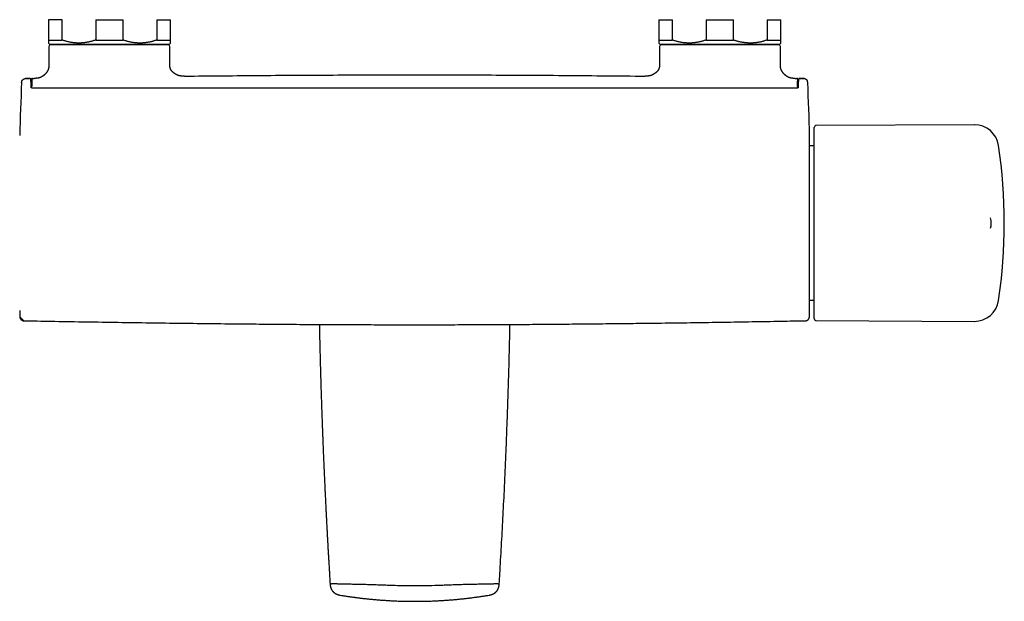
# Model space of a CAD drawing. Header units: millimetres. Extents: x 8 to 811, y 12 to 394.
# Tile 7 of 22: x 319 to 561, y 108 to 251. Entities that reach past the tile are written whole.
import ezdxf

# ---------------------------------------------------------------- set-up
doc = ezdxf.new("R2010")
doc.units = ezdxf.units.MM

msp = doc.modelspace()

# ---------------------------------------------------------------- linework, layer by layer
at = {"color": 7, "linetype": 'Continuous', "lineweight": 30}
for p, q in [((329.2, 251.24), (325.86, 251.24)), ((325.86, 251.24), (325.86, 246.24)), ((329.2, 246.24), (329.2, 251.24)), ((337.52, 251.24), (344.2, 251.24)), ((337.52, 251.24), (337.52, 246.24)), ((344.2, 246.24), (344.2, 251.24)), ((352.52, 251.24), (355.86, 251.24)), ((352.52, 251.24), (352.52, 246.24)), ((355.86, 246.24), (355.86, 251.24)), ((475.86, 251.24), (479.2, 251.24)), ((475.86, 251.24), (475.86, 246.24)), ((479.2, 246.24), (479.2, 251.24)), ((487.52, 251.24), (494.2, 251.24)), ((487.52, 251.24), (487.52, 246.24)), ((494.2, 246.24), (494.2, 251.24)), ((502.52, 251.24), (505.86, 251.24)), ((502.52, 251.24), (502.52, 246.24)), ((505.86, 246.24), (505.86, 251.24)), ((325.86, 246.24), (329.2, 246.24)), ((325.86, 245.49), (326.11, 245.24)), ((325.97, 244.62), (325.97, 240.44)), ((326.11, 245.24), (355.61, 245.24)), ((326.47, 245.12), (340.82, 245.12)), ((330.26, 245.24), (330.26, 245.12)), ((337.52, 246.24), (344.2, 246.24)), ((340.82, 245.12), (355.16, 245.12)), ((351.46, 245.12), (351.46, 245.24)), ((352.52, 246.24), (355.86, 246.24)), ((355.61, 245.24), (355.86, 245.49)), ((355.66, 240.44), (355.66, 244.62)), ((475.86, 246.24), (479.2, 246.24)), ((475.86, 245.49), (476.11, 245.24)), ((476.06, 244.62), (476.06, 240.44)), ((476.11, 245.24), (505.61, 245.24)), ((476.56, 245.12), (490.9, 245.12)), ((480.26, 245.24), (480.26, 245.12)), ((487.52, 246.24), (494.2, 246.24)), ((490.9, 245.12), (505.25, 245.12)), ((501.46, 245.12), (501.46, 245.24)), ((502.52, 246.24), (505.86, 246.24)), ((505.61, 245.24), (505.86, 245.49)), ((505.75, 240.44), (505.75, 244.62)), ((325.97, 240.44), (325.97, 240.44)), ((505.74, 240.44), (505.74, 240.44)), ((359.3, 237.36), (359.32, 237.36)), ((472.42, 237.36), (472.4, 237.36)), ((321.25, 236.78), (320.23, 236.76)), ((320.23, 236.76), (321.24, 236.78)), ((321.24, 236.78), (321.23, 236.78)), ((321.25, 236.78), (321.24, 236.78)), ((321.92, 236.8), (321.94, 236.8)), ((321.94, 236.8), (321.93, 236.8)), ((321.94, 236.8), (322.32, 236.8)), ((509.4, 236.8), (509.78, 236.8)), ((509.78, 236.8), (509.79, 236.8)), ((510.48, 236.78), (511.49, 236.76)), ((511.49, 236.76), (511.49, 236.76)), ((509.95, 234.43), (509.96, 234.5)), ((553.42, 225.41), (514.58, 225.24)), ((512.93, 179.74), (512.93, 222.74)), ((514.08, 201.24), (514.08, 224.74)), ((514.08, 220.19), (512.93, 220.19)), ((514.08, 177.74), (514.08, 201.24)), ((557.37, 202.52), (557.37, 202.53)), ((557.37, 199.95), (557.37, 199.95)), ((512.93, 182.29), (514.08, 182.29)), ((319.81, 177.22), (319.81, 177.22)), ((514.58, 177.24), (553.42, 177.07))]:
    msp.add_line(p, q, dxfattribs=at)
at = {"color": 7, "linetype": 'Continuous', "lineweight": 30, "flags": 128}
for points in [[(321.86, 236.79), (321.86, 236.79), (321.86, 236.79), (321.86, 236.79)], [(510.36, 236.75), (510.36, 236.75), (510.37, 236.75), (510.38, 236.75), (510.38, 236.75), (510.38, 236.75), (510.38, 236.75), (510.38, 236.75), (510.38, 236.75), (510.38, 236.75), (510.38, 236.75), (510.38, 236.75), (510.38, 236.75), (510.38, 236.75), (510.36, 236.75), (510.34, 236.74), (510.32, 236.73), (510.29, 236.72), (510.28, 236.71), (510.26, 236.7), (510.25, 236.68), (510.24, 236.67), (510.23, 236.65), (510.22, 236.64), (510.22, 236.63), (510.21, 236.62), (510.21, 236.61), (510.21, 236.6), (510.2, 236.59), (510.2, 236.58), (510.2, 236.57), (510.2, 236.56), (510.2, 236.54), (510.2, 236.52), (510.19, 236.5), (510.19, 236.47), (510.19, 236.45), (510.19, 236.42), (510.19, 236.39), (510.19, 236.35), (510.19, 236.32), (510.19, 236.28), (510.18, 236.24), (510.18, 236.19), (510.18, 236.14), (510.18, 236.09), (510.18, 236.04), (510.18, 236.02)], [(509.96, 234.5), (510, 234.5), (510.01, 234.49), (510.03, 234.49), (510.03, 234.49), (510.04, 234.49), (510.04, 234.49), (510.04, 234.49), (510.04, 234.49), (510.04, 234.48), (510.04, 234.48)], [(318.83, 178.19), (318.83, 178.19), (318.83, 178.18), (318.83, 178.16), (318.84, 178.12), (318.84, 178.07), (318.85, 178.02), (318.86, 177.98), (318.87, 177.94), (318.89, 177.89), (318.9, 177.85), (318.92, 177.8), (318.94, 177.76), (318.97, 177.71), (318.99, 177.67), (319.02, 177.63), (319.05, 177.59), (319.09, 177.55), (319.12, 177.52), (319.16, 177.48), (319.2, 177.45), (319.24, 177.42), (319.28, 177.39), (319.32, 177.36), (319.36, 177.34), (319.41, 177.31), (319.46, 177.29), (319.52, 177.27), (319.57, 177.26), (319.62, 177.24), (319.68, 177.23), (319.73, 177.23), (319.76, 177.22), (319.77, 177.22), (319.77, 177.22), (319.77, 177.22), (319.77, 177.22), (319.77, 177.22), (319.77, 177.22), (319.77, 177.22), (319.77, 177.22), (319.77, 177.22), (319.77, 177.22), (319.77, 177.22), (318.83, 178.22)]]:
    msp.add_lwpolyline(points, dxfattribs=at)
at = {"color": 7, "linetype": 'Continuous', "lineweight": 30}
for centre, radius, start, end in [((326.47, 244.62), 0.5, 90, 180), ((355.16, 244.62), 0.5, 0, 90), ((476.56, 244.62), 0.5, 90, 180), ((505.25, 244.62), 0.5, 0, 90), ((1118.5, 201.24), 800, 177.52336, 178.45961), ((-286.78, 201.24), 800, 1.54039, 2.47664), ((514.58, 224.74), 0.5, 90.25, 180), ((553.44, 219.41), 6, 8.4268, 90.25), ((512.73, 222.74), 0.2, 0, 1.5404), ((430.78, 201.24), 130, 351.5732, 8.4268), ((553.58, 201.24), 4, 341.2589, 18.729), ((553.44, 183.07), 6, 269.75, 351.5732), ((1118.5, 201.24), 800, 181.54039, 181.65075), ((-286.78, 201.24), 800, 358.34924, 358.45961), ((512.73, 179.74), 0.2, 358.4596, 0), ((319.83, 178.22), 1, 181.6258, 262.873), ((514.58, 177.74), 0.5, 180, 269.75)]:
    msp.add_arc(centre, radius, start, end, dxfattribs=at)
for points, knots in [([(325.86, 246.24), (325.86, 246.21), (325.86, 246.13), (325.86, 246.04), (325.86, 245.96), (325.86, 245.9), (325.86, 245.84), (325.86, 245.78), (325.86, 245.71), (325.86, 245.65), (325.86, 245.61), (325.86, 245.57), (325.86, 245.55), (325.86, 245.52), (325.86, 245.5), (325.86, 245.49), (325.86, 245.49), (325.86, 245.49)], [0, 0, 0, 0, 0.065738, 0.164406, 0.213774, 0.263143, 0.320995, 0.378863, 0.465621, 0.552435, 0.610626, 0.668836, 0.727627, 0.786437, 0.860183, 0.933928, 1, 1, 1, 1]), ([(337.52, 246.24), (337.41, 246.2), (337.2, 246.13), (336.88, 246.03), (336.55, 245.93), (336.23, 245.85), (335.9, 245.77), (335.57, 245.7), (335.24, 245.64), (334.91, 245.59), (334.57, 245.55), (334.23, 245.52), (333.88, 245.5), (333.53, 245.49), (333.18, 245.49), (332.82, 245.5), (332.46, 245.52), (332.09, 245.56), (331.73, 245.6), (331.37, 245.66), (331.02, 245.73), (330.66, 245.81), (330.3, 245.9), (329.93, 246), (329.56, 246.11), (329.32, 246.2), (329.2, 246.24)], [0, 0, 0, 0, 0.039438, 0.078884, 0.118329, 0.157766, 0.19739, 0.237015, 0.276298, 0.315581, 0.356348, 0.397129, 0.43791, 0.478676, 0.521454, 0.564249, 0.607044, 0.649823, 0.692933, 0.736044, 0.778489, 0.820935, 0.865693, 0.910465, 0.955239, 1, 1, 1, 1]), ([(352.52, 246.24), (352.41, 246.2), (352.2, 246.13), (351.88, 246.03), (351.55, 245.93), (351.23, 245.85), (350.9, 245.77), (350.57, 245.7), (350.24, 245.64), (349.9, 245.59), (349.56, 245.55), (349.22, 245.52), (348.88, 245.5), (348.53, 245.49), (348.18, 245.49), (347.82, 245.5), (347.45, 245.52), (347.09, 245.56), (346.73, 245.6), (346.37, 245.66), (346.01, 245.73), (345.64, 245.81), (345.28, 245.9), (344.92, 246), (344.56, 246.12), (344.32, 246.2), (344.2, 246.24)], [0, 0, 0, 0, 0.039489, 0.078998, 0.118514, 0.158028, 0.19753, 0.237015, 0.277272, 0.317555, 0.35785, 0.398143, 0.438423, 0.478677, 0.521543, 0.564441, 0.607356, 0.650273, 0.693175, 0.736044, 0.780012, 0.824004, 0.868012, 0.912024, 0.956026, 1, 1, 1, 1]), ([(355.86, 245.49), (355.86, 245.49), (355.86, 245.49), (355.86, 245.5), (355.86, 245.51), (355.86, 245.54), (355.86, 245.58), (355.86, 245.62), (355.86, 245.68), (355.86, 245.75), (355.86, 245.82), (355.86, 245.9), (355.86, 245.98), (355.86, 246.06), (355.86, 246.15), (355.86, 246.21), (355.86, 246.24)], [0, 0, 0, 0, 0.029748, 0.107303, 0.184871, 0.262427, 0.34129, 0.420164, 0.499027, 0.578299, 0.657582, 0.736855, 0.802602, 0.868348, 0.934174, 1, 1, 1, 1]), ([(475.86, 246.24), (475.86, 246.21), (475.86, 246.15), (475.86, 246.06), (475.86, 245.98), (475.86, 245.9), (475.86, 245.83), (475.86, 245.77), (475.86, 245.71), (475.86, 245.66), (475.86, 245.61), (475.86, 245.58), (475.86, 245.54), (475.86, 245.52), (475.86, 245.5), (475.86, 245.49), (475.86, 245.49), (475.86, 245.49)], [0, 0, 0, 0, 0.066008, 0.13202, 0.198027, 0.264218, 0.330416, 0.396607, 0.46344, 0.53028, 0.597113, 0.6642, 0.731295, 0.798382, 0.8755, 0.95263, 1, 1, 1, 1]), ([(487.52, 246.24), (487.41, 246.2), (487.2, 246.13), (486.88, 246.03), (486.55, 245.93), (486.23, 245.85), (485.9, 245.77), (485.57, 245.7), (485.24, 245.64), (484.9, 245.59), (484.56, 245.55), (484.22, 245.52), (483.88, 245.5), (483.53, 245.49), (483.18, 245.49), (482.82, 245.5), (482.45, 245.52), (482.09, 245.56), (481.73, 245.6), (481.37, 245.66), (481.01, 245.73), (480.64, 245.81), (480.28, 245.9), (479.92, 246), (479.56, 246.12), (479.32, 246.2), (479.2, 246.24)], [0, 0, 0, 0, 0.039489, 0.078998, 0.118514, 0.158028, 0.19753, 0.237015, 0.277272, 0.317555, 0.35785, 0.398143, 0.438423, 0.478677, 0.521543, 0.564441, 0.607356, 0.650273, 0.693175, 0.736044, 0.780012, 0.824004, 0.868012, 0.912024, 0.956026, 1, 1, 1, 1]), ([(502.52, 246.24), (502.41, 246.2), (502.2, 246.13), (501.88, 246.03), (501.56, 245.94), (501.25, 245.85), (500.94, 245.78), (500.63, 245.71), (500.31, 245.65), (499.97, 245.6), (499.61, 245.56), (499.25, 245.52), (498.9, 245.5), (498.55, 245.49), (498.2, 245.49), (497.86, 245.5), (497.53, 245.52), (497.18, 245.55), (496.82, 245.59), (496.46, 245.65), (496.13, 245.71), (495.82, 245.77), (495.55, 245.83), (495.28, 245.9), (495.01, 245.98), (494.74, 246.06), (494.47, 246.14), (494.29, 246.21), (494.2, 246.24)], [0, 0, 0, 0, 0.0394022, 0.0788082, 0.1182097, 0.1554309, 0.1926606, 0.2298894, 0.2671094, 0.309408, 0.3517296, 0.3940579, 0.4363774, 0.4786743, 0.5187077, 0.5587545, 0.5988017, 0.6388355, 0.6821924, 0.7255575, 0.7689151, 0.8017956, 0.8346791, 0.8675599, 0.9004384, 0.933317, 0.9666584, 1, 1, 1, 1]), ([(505.86, 245.49), (505.86, 245.49), (505.86, 245.49), (505.86, 245.49), (505.86, 245.5), (505.86, 245.52), (505.86, 245.54), (505.86, 245.57), (505.86, 245.61), (505.86, 245.65), (505.86, 245.69), (505.86, 245.73), (505.86, 245.78), (505.86, 245.83), (505.86, 245.88), (505.86, 245.93), (505.86, 245.99), (505.86, 246.06), (505.86, 246.14), (505.86, 246.21), (505.86, 246.24)], [0, 0, 0, 0, 0.007842, 0.081756, 0.141676, 0.201618, 0.26751, 0.333431, 0.399381, 0.465359, 0.514794, 0.564229, 0.613706, 0.663183, 0.713209, 0.763235, 0.813299, 0.863363, 0.931671, 1, 1, 1, 1]), ([(325.97, 240.44), (325.97, 240.37), (325.97, 240.23), (325.97, 240.04), (325.96, 239.85), (325.94, 239.66), (325.92, 239.49), (325.89, 239.32), (325.85, 239.16), (325.8, 239.01), (325.75, 238.86), (325.68, 238.72), (325.61, 238.58), (325.52, 238.44), (325.44, 238.32), (325.35, 238.21), (325.26, 238.09), (325.16, 237.98), (325.05, 237.86), (324.94, 237.76), (324.84, 237.67), (324.74, 237.58), (324.65, 237.51), (324.58, 237.45), (324.53, 237.41), (324.49, 237.38), (324.45, 237.35), (324.4, 237.32), (324.35, 237.29), (324.29, 237.25), (324.21, 237.2), (324.12, 237.15), (324.01, 237.1), (323.88, 237.04), (323.75, 236.99), (323.61, 236.95), (323.45, 236.91), (323.29, 236.87), (323.12, 236.85), (322.93, 236.83), (322.74, 236.81), (322.53, 236.81), (322.39, 236.8), (322.32, 236.8)], [0, 0, 0, 0, 0.035048, 0.068757, 0.101182, 0.132396, 0.162489, 0.191561, 0.219712, 0.247031, 0.273585, 0.29941, 0.327469, 0.354562, 0.380502, 0.404922, 0.427541, 0.455735, 0.482796, 0.508518, 0.531679, 0.553387, 0.573581, 0.592231, 0.6001, 0.60771, 0.61622, 0.626066, 0.637191, 0.649518, 0.662967, 0.68241, 0.703571, 0.726333, 0.75061, 0.776352, 0.803544, 0.832209, 0.862402, 0.894196, 0.927672, 0.962914, 1, 1, 1, 1]), ([(359.3, 237.36), (359.24, 237.36), (359.13, 237.36), (358.95, 237.36), (358.78, 237.36), (358.61, 237.37), (358.45, 237.39), (358.29, 237.41), (358.13, 237.44), (357.97, 237.47), (357.82, 237.52), (357.68, 237.57), (357.53, 237.63), (357.39, 237.7), (357.24, 237.77), (357.11, 237.85), (356.97, 237.93), (356.84, 238.02), (356.7, 238.12), (356.57, 238.22), (356.45, 238.32), (356.34, 238.43), (356.24, 238.53), (356.15, 238.63), (356.09, 238.71), (356.05, 238.77), (356.02, 238.81), (355.99, 238.86), (355.95, 238.91), (355.92, 238.97), (355.89, 239.04), (355.85, 239.12), (355.82, 239.2), (355.78, 239.29), (355.76, 239.39), (355.73, 239.49), (355.71, 239.61), (355.69, 239.73), (355.68, 239.86), (355.67, 239.99), (355.66, 240.13), (355.66, 240.28), (355.66, 240.39), (355.66, 240.44)], [0, 0, 0, 0, 0.0361443, 0.0708661, 0.1043047, 0.1365993, 0.1678918, 0.1983237, 0.2280324, 0.2571451, 0.2857724, 0.3140476, 0.3424961, 0.371301, 0.4003934, 0.429461, 0.4581978, 0.4863397, 0.5174889, 0.5473019, 0.5757704, 0.6030345, 0.6289535, 0.6534191, 0.6763709, 0.6849737, 0.6936875, 0.70372, 0.715131, 0.7278571, 0.7415805, 0.7564718, 0.7724982, 0.7896419, 0.8082434, 0.8280161, 0.8489889, 0.8712005, 0.8946935, 0.9190528, 0.9447155, 0.9716976, 1, 1, 1, 1]), ([(476.06, 240.44), (476.06, 240.38), (476.06, 240.28), (476.06, 240.13), (476.05, 239.98), (476.04, 239.85), (476.03, 239.72), (476.01, 239.6), (475.99, 239.49), (475.96, 239.38), (475.93, 239.28), (475.89, 239.18), (475.85, 239.08), (475.81, 238.99), (475.77, 238.91), (475.73, 238.86), (475.7, 238.81), (475.67, 238.77), (475.63, 238.71), (475.57, 238.63), (475.48, 238.53), (475.38, 238.43), (475.27, 238.32), (475.15, 238.22), (475.02, 238.12), (474.88, 238.02), (474.75, 237.93), (474.61, 237.85), (474.47, 237.77), (474.33, 237.7), (474.19, 237.63), (474.04, 237.57), (473.9, 237.52), (473.74, 237.47), (473.59, 237.44), (473.43, 237.41), (473.27, 237.39), (473.11, 237.37), (472.94, 237.36), (472.77, 237.36), (472.59, 237.36), (472.48, 237.36), (472.42, 237.36)], [0, 0, 0, 0, 0.028805, 0.056241, 0.08231, 0.107028, 0.130428, 0.152166, 0.172711, 0.1921, 0.210359, 0.231984, 0.251792, 0.269734, 0.285726, 0.296851, 0.306642, 0.315176, 0.323627, 0.346579, 0.371044, 0.396964, 0.424228, 0.452696, 0.482509, 0.513659, 0.541801, 0.570538, 0.599605, 0.628698, 0.657503, 0.685951, 0.714227, 0.742854, 0.771967, 0.801676, 0.832108, 0.8634, 0.895695, 0.929134, 0.963856, 1, 1, 1, 1]), ([(509.4, 236.8), (509.34, 236.8), (509.21, 236.81), (509.02, 236.81), (508.84, 236.82), (508.67, 236.84), (508.52, 236.86), (508.37, 236.88), (508.23, 236.91), (508.11, 236.95), (507.99, 236.98), (507.89, 237.02), (507.79, 237.06), (507.71, 237.1), (507.65, 237.13), (507.59, 237.16), (507.55, 237.18), (507.5, 237.21), (507.46, 237.23), (507.41, 237.26), (507.37, 237.29), (507.29, 237.34), (507.18, 237.42), (507.08, 237.5), (507, 237.56), (506.95, 237.61), (506.9, 237.65), (506.84, 237.7), (506.78, 237.76), (506.71, 237.83), (506.63, 237.91), (506.55, 238), (506.46, 238.1), (506.37, 238.21), (506.28, 238.33), (506.19, 238.45), (506.11, 238.59), (506.04, 238.72), (505.97, 238.86), (505.92, 239.01), (505.87, 239.17), (505.83, 239.33), (505.8, 239.5), (505.77, 239.68), (505.76, 239.86), (505.75, 240.04), (505.75, 240.24), (505.75, 240.37), (505.75, 240.44)], [0, 0, 0, 0, 0.034024, 0.066239, 0.096702, 0.125466, 0.152584, 0.178097, 0.202031, 0.22439, 0.245155, 0.264282, 0.281706, 0.297343, 0.309029, 0.319332, 0.328286, 0.336991, 0.345786, 0.354674, 0.363657, 0.372728, 0.401709, 0.431215, 0.442026, 0.452861, 0.464424, 0.477593, 0.492362, 0.508712, 0.526604, 0.547988, 0.571031, 0.595555, 0.621319, 0.648018, 0.673868, 0.700169, 0.72692, 0.754156, 0.781941, 0.810364, 0.839531, 0.86955, 0.900527, 0.932549, 0.965689, 1, 1, 1, 1]), ([(359.32, 237.36), (365.6, 237.42), (378.16, 237.55), (397.01, 237.65), (415.86, 237.69), (434.71, 237.65), (453.56, 237.55), (466.12, 237.42), (472.4, 237.36)], [0, 0, 0, 0, 0.166667, 0.333333, 0.5, 0.666667, 0.833333, 1, 1, 1, 1]), ([(320.33, 236.75), (320.33, 236.75), (320.31, 236.75), (320.28, 236.75), (320.24, 236.74), (320.2, 236.74), (320.17, 236.73), (320.14, 236.73), (320.11, 236.72), (320.1, 236.72), (320.08, 236.71), (320.07, 236.71), (320.06, 236.71), (320.06, 236.71), (320.06, 236.71), (320.06, 236.71), (320.06, 236.71)], [0, 0, 0, 0, 0.023767, 0.147315, 0.264934, 0.374957, 0.475963, 0.567198, 0.648742, 0.721367, 0.786271, 0.844857, 0.898607, 0.949017, 0.997581, 1, 1, 1, 1]), ([(321.4, 236.73), (321.4, 236.73), (321.4, 236.73), (321.4, 236.74), (321.39, 236.74), (321.38, 236.75), (321.36, 236.76), (321.34, 236.76), (321.32, 236.77), (321.3, 236.78), (321.27, 236.78), (321.26, 236.78), (321.25, 236.78), (321.25, 236.78)], [0, 0, 0, 0, 0.003875, 0.077774, 0.151335, 0.214618, 0.281758, 0.391549, 0.541848, 0.691562, 0.840949, 0.990491, 1, 1, 1, 1]), ([(321.54, 236.02), (321.54, 236.03), (321.54, 236.05), (321.54, 236.09), (321.54, 236.14), (321.54, 236.19), (321.53, 236.24), (321.53, 236.28), (321.53, 236.32), (321.53, 236.35), (321.53, 236.39), (321.53, 236.42), (321.53, 236.45), (321.53, 236.47), (321.53, 236.5), (321.52, 236.52), (321.52, 236.54), (321.52, 236.55), (321.52, 236.57), (321.52, 236.58), (321.52, 236.59), (321.51, 236.6), (321.51, 236.61), (321.51, 236.62), (321.5, 236.63), (321.5, 236.65), (321.49, 236.66), (321.48, 236.67), (321.47, 236.68), (321.46, 236.7), (321.44, 236.71), (321.42, 236.73), (321.4, 236.74), (321.38, 236.75), (321.35, 236.75), (321.33, 236.75), (321.32, 236.75), (321.32, 236.75)], [0, 0, 0, 0, 0.02025, 0.06523, 0.110258, 0.155342, 0.200492, 0.245719, 0.291039, 0.336472, 0.382048, 0.427808, 0.47382, 0.5203, 0.566397, 0.613466, 0.662435, 0.716047, 0.760512, 0.796665, 0.819291, 0.83838, 0.854566, 0.868607, 0.881063, 0.892367, 0.902858, 0.912812, 0.922455, 0.93196, 0.942494, 0.95298, 0.963389, 0.973702, 0.983876, 0.993864, 1, 1, 1, 1]), ([(321.54, 236.01), (321.54, 236.01), (321.54, 235.98), (321.54, 235.91), (321.54, 235.8), (321.55, 235.69), (321.55, 235.57), (321.55, 235.43), (321.55, 235.29), (321.56, 235.14), (321.56, 234.98), (321.56, 234.82), (321.56, 234.7), (321.56, 234.64)], [0, 0, 0, 0, 0.00431, 0.102393, 0.200557, 0.29875, 0.396916, 0.494998, 0.59594, 0.69697, 0.798028, 0.899058, 1, 1, 1, 1]), ([(321.65, 236.08), (321.65, 236.08), (321.65, 236.05), (321.65, 235.98), (321.65, 235.87), (321.65, 235.75), (321.65, 235.62), (321.65, 235.49), (321.65, 235.34), (321.65, 235.18), (321.64, 235.02), (321.64, 234.85), (321.64, 234.68), (321.64, 234.56), (321.64, 234.51)], [0, 0, 0, 0, 0.0019615, 0.0924993, 0.18312, 0.2737689, 0.3643905, 0.4549291, 0.5483655, 0.6418919, 0.7354481, 0.8289738, 0.9224096, 1, 1, 1, 1]), ([(321.86, 236.79), (321.85, 236.79), (321.84, 236.79), (321.82, 236.78), (321.8, 236.78), (321.78, 236.77), (321.76, 236.75), (321.74, 236.74), (321.72, 236.73), (321.71, 236.71), (321.7, 236.7), (321.69, 236.68), (321.68, 236.67), (321.68, 236.66), (321.67, 236.65), (321.67, 236.64), (321.67, 236.63), (321.67, 236.62), (321.66, 236.61), (321.66, 236.6), (321.66, 236.59), (321.66, 236.58), (321.66, 236.57), (321.66, 236.55), (321.66, 236.52), (321.66, 236.5), (321.66, 236.47), (321.66, 236.44), (321.66, 236.41), (321.65, 236.38), (321.65, 236.34), (321.65, 236.3), (321.65, 236.26), (321.65, 236.21), (321.65, 236.16), (321.65, 236.12), (321.65, 236.09), (321.65, 236.08)], [0, 0, 0, 0, 0.008108, 0.017626, 0.027735, 0.038079, 0.048336, 0.058332, 0.068032, 0.077474, 0.086745, 0.095996, 0.105372, 0.115109, 0.125489, 0.136845, 0.14959, 0.164269, 0.18166, 0.203024, 0.230781, 0.259968, 0.317558, 0.370669, 0.421078, 0.474387, 0.526013, 0.576738, 0.626953, 0.676873, 0.726631, 0.776318, 0.826004, 0.875726, 0.925533, 0.975454, 1, 1, 1, 1]), ([(321.86, 234.84), (321.86, 234.9), (321.86, 235.03), (321.85, 235.21), (321.85, 235.38), (321.85, 235.52), (321.85, 235.64), (321.85, 235.74), (321.84, 235.83), (321.84, 235.92), (321.84, 236), (321.84, 236.08), (321.84, 236.15), (321.83, 236.22), (321.83, 236.28), (321.83, 236.33), (321.83, 236.38), (321.83, 236.43), (321.83, 236.46), (321.83, 236.5), (321.82, 236.52), (321.82, 236.54), (321.82, 236.55), (321.82, 236.56), (321.81, 236.56), (321.81, 236.57), (321.81, 236.57), (321.8, 236.57), (321.78, 236.58), (321.76, 236.59), (321.75, 236.59), (321.74, 236.6)], [0, 0, 0, 0, 0.017572, 0.035145, 0.052827, 0.07051, 0.082532, 0.094556, 0.106578, 0.118682, 0.130788, 0.142892, 0.155378, 0.167867, 0.180353, 0.192929, 0.205508, 0.218084, 0.230945, 0.243809, 0.25667, 0.269626, 0.282584, 0.295541, 0.334894, 0.374249, 0.413604, 0.452959, 0.610377, 0.805188, 1, 1, 1, 1]), ([(321.91, 236.8), (321.91, 236.8), (321.9, 236.79), (321.89, 236.79), (321.86, 236.79), (321.85, 236.79), (321.85, 236.79), (321.84, 236.79), (321.84, 236.79), (321.84, 236.79), (321.83, 236.78), (321.82, 236.78), (321.82, 236.78), (321.82, 236.78), (321.81, 236.78), (321.81, 236.78), (321.81, 236.78), (321.81, 236.78), (321.81, 236.78)], [0, 0, 0, 0, 0.013728, 0.305706, 0.598267, 0.710798, 0.819551, 0.875628, 0.901623, 0.929056, 0.956578, 0.970483, 0.977854, 0.980834, 0.983878, 0.990208, 0.996618, 1, 1, 1, 1]), ([(321.94, 236.8), (321.94, 236.8), (321.96, 236.79), (321.98, 236.78), (322, 236.77), (322, 236.77), (322.01, 236.77), (322.01, 236.77), (322.01, 236.76), (322.02, 236.76)], [0, 0, 0, 0, 0.286734, 0.573469, 0.805257, 0.863205, 0.921155, 0.979102, 1, 1, 1, 1]), ([(322.02, 236.76), (322.01, 236.76), (322, 236.76), (321.99, 236.76), (321.98, 236.76), (321.98, 236.75), (321.98, 236.75), (321.98, 236.75)], [0, 0, 0, 0, 0.210112, 0.417345, 0.61781, 0.814607, 1, 1, 1, 1]), ([(509.92, 236.77), (509.92, 236.77), (509.92, 236.77), (509.92, 236.78), (509.91, 236.78), (509.9, 236.78), (509.89, 236.78), (509.88, 236.79), (509.87, 236.79), (509.87, 236.79), (509.86, 236.79), (509.86, 236.79), (509.85, 236.79), (509.85, 236.79), (509.84, 236.79), (509.84, 236.79), (509.82, 236.79), (509.81, 236.79), (509.8, 236.8), (509.8, 236.8)], [0, 0, 0, 0, 0.008055, 0.023656, 0.03922, 0.054478, 0.069257, 0.083487, 0.0864, 0.089411, 0.155843, 0.221756, 0.287219, 0.352565, 0.450384, 0.615232, 0.780419, 0.944613, 1, 1, 1, 1]), ([(509.88, 236.15), (509.88, 236.14), (509.88, 236.1), (509.88, 236.04), (509.88, 235.96), (509.88, 235.88), (509.87, 235.78), (509.87, 235.69), (509.87, 235.58), (509.87, 235.47), (509.87, 235.36), (509.87, 235.24), (509.86, 235.11), (509.86, 234.98), (509.86, 234.88), (509.86, 234.84)], [0, 0, 0, 0, 0.041266, 0.119748, 0.198245, 0.276726, 0.355748, 0.434785, 0.513807, 0.594536, 0.675281, 0.75601, 0.837335, 0.918676, 1, 1, 1, 1]), ([(510.07, 235.94), (510.07, 235.95), (510.07, 235.99), (510.07, 236.04), (510.07, 236.09), (510.07, 236.14), (510.07, 236.19), (510.07, 236.24), (510.07, 236.28), (510.07, 236.32), (510.07, 236.36), (510.06, 236.4), (510.06, 236.43), (510.06, 236.46), (510.06, 236.49), (510.06, 236.51), (510.06, 236.54), (510.06, 236.56), (510.06, 236.58), (510.06, 236.59), (510.06, 236.61), (510.05, 236.62), (510.05, 236.63), (510.05, 236.64), (510.05, 236.65), (510.04, 236.66), (510.04, 236.67), (510.03, 236.68), (510.02, 236.69), (510.01, 236.71), (510, 236.72), (509.99, 236.73), (509.97, 236.75), (509.95, 236.76), (509.93, 236.77), (509.91, 236.78), (509.89, 236.78), (509.88, 236.79), (509.88, 236.79)], [0, 0, 0, 0, 0.027051, 0.069859, 0.112683, 0.155546, 0.198475, 0.2415, 0.284652, 0.327963, 0.371471, 0.41511, 0.458513, 0.501928, 0.545488, 0.589342, 0.63374, 0.679155, 0.726688, 0.785758, 0.820331, 0.841786, 0.859918, 0.875092, 0.888074, 0.899437, 0.909616, 0.918954, 0.927723, 0.936147, 0.9444, 0.952608, 0.960828, 0.970014, 0.979163, 0.988198, 0.997077, 1, 1, 1, 1]), ([(510.07, 234.51), (510.07, 234.56), (510.07, 234.68), (510.07, 234.85), (510.07, 235.01), (510.07, 235.17), (510.07, 235.32), (510.07, 235.46), (510.07, 235.59), (510.07, 235.71), (510.07, 235.83), (510.07, 235.9), (510.07, 235.94), (510.07, 235.94)], [0, 0, 0, 0, 0.095867, 0.197555, 0.299273, 0.400962, 0.502562, 0.601298, 0.700116, 0.79896, 0.897776, 0.99651, 1, 1, 1, 1]), ([(510.16, 234.64), (510.16, 234.71), (510.16, 234.83), (510.16, 235.01), (510.16, 235.18), (510.17, 235.34), (510.17, 235.49), (510.17, 235.64), (510.17, 235.77), (510.18, 235.9), (510.18, 235.98), (510.18, 236.02), (510.18, 236.02)], [0, 0, 0, 0, 0.108897, 0.217907, 0.326955, 0.435967, 0.544864, 0.657752, 0.770763, 0.883816, 0.996827, 1, 1, 1, 1]), ([(510.46, 236.78), (510.46, 236.78), (510.45, 236.78), (510.44, 236.78), (510.41, 236.78), (510.39, 236.77), (510.37, 236.76), (510.35, 236.75), (510.33, 236.74), (510.32, 236.74), (510.32, 236.73), (510.31, 236.73), (510.31, 236.73)], [0, 0, 0, 0, 0.062802, 0.205675, 0.347457, 0.488715, 0.630013, 0.725036, 0.797969, 0.873463, 0.953659, 1, 1, 1, 1]), ([(511.49, 236.76), (511.35, 236.77), (511.01, 236.77), (510.67, 236.78), (510.47, 236.78)], [0, 0, 0, 0, 0.417113, 1, 1, 1, 1]), ([(511.6, 236.72), (511.6, 236.72), (511.61, 236.72), (511.6, 236.72), (511.6, 236.72), (511.59, 236.73), (511.58, 236.73), (511.57, 236.73), (511.55, 236.73), (511.53, 236.74), (511.5, 236.74), (511.47, 236.74), (511.43, 236.75), (511.4, 236.75), (511.39, 236.75), (511.39, 236.75)], [0, 0, 0, 0, 0.007084, 0.064539, 0.123528, 0.18562, 0.252532, 0.325964, 0.407618, 0.499174, 0.602215, 0.718069, 0.847504, 0.990315, 1, 1, 1, 1]), ([(322.06, 234.37), (322.05, 234.37), (322.03, 234.37), (321.99, 234.37), (321.96, 234.38), (321.92, 234.38), (321.88, 234.39), (321.85, 234.4), (321.82, 234.41), (321.78, 234.42), (321.75, 234.44), (321.73, 234.45), (321.7, 234.47), (321.68, 234.48), (321.65, 234.5), (321.64, 234.51), (321.62, 234.53), (321.6, 234.55), (321.59, 234.57), (321.58, 234.58), (321.57, 234.6), (321.57, 234.61), (321.56, 234.62), (321.56, 234.64), (321.56, 234.64), (321.56, 234.65)], [0, 0, 0, 0, 0.03131, 0.075383, 0.119265, 0.162787, 0.20597, 0.249961, 0.294387, 0.338954, 0.383264, 0.426987, 0.469853, 0.511729, 0.55399, 0.597553, 0.641349, 0.685364, 0.729622, 0.774222, 0.819376, 0.865487, 0.913551, 0.965297, 1, 1, 1, 1]), ([(509.66, 234.37), (508.93, 234.37), (506.18, 234.37), (501.62, 234.38), (495.87, 234.38), (490.23, 234.39), (484.51, 234.39), (478.87, 234.39), (473.32, 234.39), (467.89, 234.39), (462.57, 234.4), (457.36, 234.4), (452.26, 234.4), (447.28, 234.4), (442.39, 234.4), (437.59, 234.4), (432.88, 234.4), (428.25, 234.4), (423.69, 234.4), (419.22, 234.4), (414.81, 234.4), (410.42, 234.4), (405.98, 234.4), (401.5, 234.4), (396.96, 234.4), (392.36, 234.4), (387.7, 234.4), (382.97, 234.4), (378.16, 234.4), (373.24, 234.4), (368.22, 234.4), (363.11, 234.39), (357.89, 234.39), (352.56, 234.39), (347.15, 234.39), (341.65, 234.39), (336.04, 234.38), (330.2, 234.38), (325.51, 234.37), (322.76, 234.37), (322.06, 234.37)], [0, 0, 0, 0, 0.0117475, 0.0439643, 0.0728429, 0.1037924, 0.1340419, 0.1643509, 0.1939431, 0.2228754, 0.2512021, 0.2789706, 0.306161, 0.3327199, 0.3587601, 0.3843184, 0.4094267, 0.4341138, 0.4584054, 0.4823248, 0.5055501, 0.5289224, 0.5525577, 0.5764666, 0.6006613, 0.6251551, 0.6499621, 0.6750979, 0.7008, 0.7270275, 0.7537433, 0.7809845, 0.8087918, 0.8372113, 0.8662959, 0.8953025, 0.9250352, 0.9560957, 0.9887221, 1, 1, 1, 1]), ([(510.16, 234.65), (510.16, 234.64), (510.16, 234.64), (510.15, 234.62), (510.15, 234.61), (510.15, 234.6), (510.14, 234.58), (510.13, 234.57), (510.12, 234.55), (510.1, 234.53), (510.08, 234.51), (510.06, 234.5), (510.04, 234.48), (510.02, 234.46), (509.99, 234.45), (509.97, 234.44), (509.94, 234.42), (509.9, 234.41), (509.87, 234.4), (509.84, 234.39), (509.8, 234.38), (509.76, 234.38), (509.73, 234.37), (509.69, 234.37), (509.67, 234.37), (509.66, 234.37)], [0, 0, 0, 0, 0.029139, 0.084098, 0.136188, 0.178881, 0.22444, 0.269226, 0.314021, 0.358906, 0.4038, 0.448462, 0.492663, 0.531561, 0.572581, 0.615823, 0.659437, 0.703346, 0.747444, 0.791618, 0.835731, 0.879716, 0.923405, 0.967292, 1, 1, 1, 1]), ([(319.81, 177.22), (322.02, 177.18), (326.82, 177.09), (334.21, 176.97), (341.98, 176.85), (349.76, 176.74), (357.53, 176.63), (365.31, 176.54), (372.53, 176.46), (379.2, 176.4), (385.31, 176.35), (391.42, 176.31), (397.53, 176.28), (403.64, 176.26), (409.75, 176.24), (415.85, 176.24), (421.95, 176.24), (428.05, 176.26), (434.15, 176.28), (440.24, 176.31), (446.31, 176.35), (452.33, 176.4), (458.32, 176.45), (464.31, 176.52), (470.67, 176.59), (477.42, 176.67), (484.55, 176.77), (491.68, 176.88), (498.81, 176.99), (505.55, 177.11), (509.92, 177.19), (511.91, 177.22)], [0, 0, 0, 0, 0.034454, 0.074936, 0.115419, 0.155901, 0.196383, 0.236864, 0.277346, 0.309152, 0.340959, 0.372765, 0.404572, 0.436378, 0.468184, 0.49999, 0.531727, 0.563463, 0.5952, 0.626937, 0.658674, 0.689845, 0.721015, 0.752186, 0.783357, 0.820465, 0.857573, 0.894682, 0.931791, 0.9689, 1, 1, 1, 1]), ([(511.91, 177.22), (511.91, 177.22), (511.93, 177.22), (511.96, 177.22), (512.02, 177.23), (512.07, 177.24), (512.12, 177.25), (512.17, 177.26), (512.22, 177.28), (512.27, 177.3), (512.32, 177.32), (512.36, 177.34), (512.41, 177.36), (512.45, 177.39), (512.49, 177.42), (512.53, 177.45), (512.57, 177.49), (512.6, 177.52), (512.64, 177.56), (512.67, 177.59), (512.7, 177.63), (512.72, 177.67), (512.75, 177.71), (512.77, 177.75), (512.79, 177.79), (512.81, 177.83), (512.83, 177.87), (512.84, 177.91), (512.85, 177.95), (512.86, 177.99), (512.87, 178.03), (512.88, 178.06), (512.88, 178.1), (512.88, 178.13), (512.89, 178.15), (512.89, 178.18), (512.89, 178.19), (512.89, 178.19)], [0, 0, 0, 0, 0.0020477, 0.0373313, 0.0724117, 0.1072919, 0.1419737, 0.1764576, 0.2107433, 0.244829, 0.2787121, 0.3123885, 0.345853, 0.3790992, 0.412119, 0.4449027, 0.4774388, 0.5097136, 0.541711, 0.5734118, 0.6047935, 0.6358296, 0.6664882, 0.6967315, 0.7265141, 0.755781, 0.7844652, 0.8124841, 0.8397353, 0.8660903, 0.8913861, 0.9154135, 0.9379004, 0.9584833, 0.9766291, 0.9913011, 1, 1, 1, 1]), ([(392.43, 176.31), (392.43, 176.22), (392.44, 175.62), (392.47, 174.53), (392.5, 173.04), (392.53, 171.56), (392.57, 170.09), (392.61, 168.63), (392.64, 167.18), (392.68, 165.74), (392.72, 164.31), (392.76, 162.89), (392.81, 161.48), (392.85, 160.08), (392.89, 158.69), (392.94, 157.29), (392.99, 155.87), (393.04, 154.45), (393.09, 153.04), (393.14, 151.64), (393.19, 150.25), (393.24, 148.91), (393.29, 147.63), (393.34, 146.39), (393.39, 145.17), (393.44, 143.96), (393.49, 142.75), (393.55, 141.48), (393.6, 140.16), (393.67, 138.77), (393.73, 137.4), (393.79, 136.09), (393.85, 134.84), (393.91, 133.64), (393.96, 132.46), (394.02, 131.29), (394.08, 130.12), (394.14, 128.97), (394.2, 127.83), (394.26, 126.69), (394.32, 125.57), (394.38, 124.46), (394.44, 123.35), (394.5, 122.26), (394.56, 121.18), (394.62, 120.11), (394.69, 119.04), (394.75, 117.98), (394.81, 116.9), (394.88, 115.82), (394.94, 114.75), (395, 113.69), (395.05, 112.95), (395.07, 112.57), (395.07, 112.53)], [0, 0, 0, 0, 0.004381, 0.0279, 0.051261, 0.074464, 0.097509, 0.120397, 0.143126, 0.165698, 0.188111, 0.210368, 0.232466, 0.254406, 0.276189, 0.297815, 0.3203, 0.342613, 0.364753, 0.38672, 0.408514, 0.430135, 0.449598, 0.468919, 0.488098, 0.507134, 0.526028, 0.54478, 0.566698, 0.588419, 0.609942, 0.631267, 0.650141, 0.668857, 0.687416, 0.705818, 0.724062, 0.742149, 0.760079, 0.777851, 0.795466, 0.812923, 0.830223, 0.847366, 0.864352, 0.88118, 0.897851, 0.914365, 0.931497, 0.948456, 0.965242, 0.981856, 0.998297, 1, 1, 1, 1]), ([(436.65, 112.53), (436.7, 113.36), (436.81, 115.32), (437, 118.41), (437.2, 121.81), (437.38, 125.22), (437.56, 128.62), (437.74, 132.02), (437.91, 135.54), (438.08, 139.17), (438.24, 142.92), (438.4, 146.66), (438.54, 150.41), (438.67, 154.04), (438.79, 157.56), (438.9, 160.97), (439, 164.38), (439.1, 167.79), (439.18, 171.19), (439.25, 174.03), (439.28, 175.74), (439.29, 176.31)], [0, 0, 0, 0, 0.038818, 0.092212, 0.145607, 0.199001, 0.252396, 0.305791, 0.359186, 0.417921, 0.476656, 0.535391, 0.594126, 0.652861, 0.706257, 0.759653, 0.813049, 0.866446, 0.919842, 0.973238, 1, 1, 1, 1]), ([(395.07, 112.53), (395.08, 112.54), (395.08, 112.54), (395.12, 112.55), (395.19, 112.56), (395.32, 112.57), (395.5, 112.58), (395.74, 112.58), (396.02, 112.58), (396.36, 112.58), (396.73, 112.58), (397.14, 112.57), (397.59, 112.56), (398.09, 112.55), (398.66, 112.53), (399.28, 112.52), (399.91, 112.5), (400.57, 112.49), (401.28, 112.47), (402.07, 112.46), (402.94, 112.44), (403.81, 112.42), (404.68, 112.4), (405.56, 112.37), (406.42, 112.34), (407.25, 112.31), (408.04, 112.28), (408.81, 112.25), (409.57, 112.22), (410.32, 112.2), (411.63, 112.16), (413.47, 112.12), (415.06, 112.11), (415.86, 112.11)], [0, 0, 0, 0, 0.0214682, 0.0447361, 0.0692817, 0.0949688, 0.1211582, 0.1474799, 0.1738722, 0.1999868, 0.2257206, 0.2512797, 0.2766987, 0.3018276, 0.3314203, 0.3604066, 0.3887999, 0.4166815, 0.4442162, 0.4783807, 0.5125779, 0.5464709, 0.5789704, 0.6130275, 0.6456923, 0.6767816, 0.7064084, 0.7349949, 0.7633822, 0.7919292, 0.8204819, 0.9101735, 1, 1, 1, 1]), ([(395.07, 112.53), (395.08, 112.5), (395.08, 112.44), (395.09, 112.35), (395.09, 112.27), (395.1, 112.2), (395.11, 112.14), (395.11, 112.09), (395.12, 112.06), (395.12, 112.03), (395.13, 112), (395.14, 111.97), (395.14, 111.92), (395.15, 111.88), (395.16, 111.84), (395.17, 111.8), (395.19, 111.73), (395.22, 111.64), (395.26, 111.51), (395.3, 111.39), (395.35, 111.28), (395.41, 111.16), (395.47, 111.06), (395.52, 110.98), (395.56, 110.91), (395.61, 110.84), (395.66, 110.77), (395.73, 110.69), (395.8, 110.62), (395.87, 110.54), (395.96, 110.46), (396.05, 110.38), (396.16, 110.3), (396.27, 110.22), (396.39, 110.14), (396.52, 110.07), (396.66, 110.01), (396.8, 109.95), (396.95, 109.89), (397.1, 109.85), (397.26, 109.81), (397.42, 109.78), (397.52, 109.76), (397.58, 109.75)], [0, 0, 0, 0, 0.024402, 0.046329, 0.065819, 0.082826, 0.097262, 0.109036, 0.116067, 0.121521, 0.128835, 0.137868, 0.148674, 0.158881, 0.168902, 0.179204, 0.189789, 0.220367, 0.2527, 0.282722, 0.313746, 0.345671, 0.378394, 0.396338, 0.415392, 0.436023, 0.458216, 0.481964, 0.507277, 0.534191, 0.56274, 0.59294, 0.624772, 0.658169, 0.693015, 0.729135, 0.766307, 0.804275, 0.84278, 0.881609, 0.920653, 0.95999, 1, 1, 1, 1]), ([(415.86, 112.11), (415.96, 112.11), (417.1, 112.11), (419.28, 112.14), (421.6, 112.2), (423.11, 112.26), (423.82, 112.28), (424.55, 112.31), (425.31, 112.34), (426.1, 112.37), (426.93, 112.4), (427.78, 112.42), (428.64, 112.44), (429.49, 112.46), (430.33, 112.47), (431.1, 112.49), (431.79, 112.5), (432.42, 112.52), (433.04, 112.53), (433.63, 112.55), (434.15, 112.56), (434.61, 112.57), (435.02, 112.57), (435.39, 112.58), (435.71, 112.58), (435.99, 112.58), (436.22, 112.58), (436.4, 112.57), (436.53, 112.56), (436.6, 112.55), (436.64, 112.54), (436.64, 112.54), (436.64, 112.53)], [0, 0, 0, 0, 0.011134, 0.128823, 0.246331, 0.272859, 0.299539, 0.326858, 0.355352, 0.385304, 0.416815, 0.449427, 0.482472, 0.515979, 0.549872, 0.584051, 0.611607, 0.639632, 0.668384, 0.6976, 0.727068, 0.751971, 0.777449, 0.803327, 0.829107, 0.854799, 0.880572, 0.906654, 0.932435, 0.956587, 0.979576, 1, 1, 1, 1]), ([(434.14, 109.75), (434.19, 109.76), (434.29, 109.78), (434.44, 109.8), (434.57, 109.84), (434.71, 109.87), (434.83, 109.91), (434.94, 109.96), (435.05, 110), (435.14, 110.04), (435.22, 110.09), (435.3, 110.13), (435.37, 110.17), (435.43, 110.2), (435.48, 110.24), (435.52, 110.27), (435.56, 110.29), (435.59, 110.32), (435.63, 110.35), (435.69, 110.39), (435.75, 110.45), (435.81, 110.51), (435.88, 110.57), (435.95, 110.64), (436.01, 110.72), (436.08, 110.8), (436.14, 110.88), (436.19, 110.97), (436.25, 111.06), (436.31, 111.17), (436.36, 111.28), (436.41, 111.39), (436.46, 111.52), (436.51, 111.65), (436.54, 111.78), (436.58, 111.93), (436.6, 112.07), (436.62, 112.22), (436.64, 112.38), (436.64, 112.48), (436.65, 112.53)], [0, 0, 0, 0, 0.037586, 0.073578, 0.108233, 0.141558, 0.173422, 0.203631, 0.230417, 0.255393, 0.278427, 0.299414, 0.318276, 0.335898, 0.351026, 0.363634, 0.373844, 0.383925, 0.394686, 0.412964, 0.432903, 0.454492, 0.476634, 0.50028, 0.525459, 0.55221, 0.574643, 0.599395, 0.626545, 0.656051, 0.684844, 0.715397, 0.747552, 0.781101, 0.815802, 0.851401, 0.887667, 0.924457, 0.961796, 1, 1, 1, 1]), ([(397.58, 109.75), (397.78, 109.72), (398.25, 109.64), (399, 109.52), (399.82, 109.4), (400.64, 109.28), (401.46, 109.17), (402.29, 109.07), (403.16, 108.96), (404.05, 108.87), (404.96, 108.77), (405.88, 108.68), (406.8, 108.61), (407.79, 108.53), (408.87, 108.46), (410.04, 108.39), (411.2, 108.33), (412.36, 108.29), (413.53, 108.26), (414.69, 108.24), (415.86, 108.24), (417.02, 108.24), (418.19, 108.26), (419.35, 108.29), (420.51, 108.33), (421.59, 108.38), (422.58, 108.44), (423.49, 108.5), (424.41, 108.56), (425.32, 108.64), (426.24, 108.72), (427.15, 108.81), (428.07, 108.91), (428.99, 109.01), (429.91, 109.13), (430.81, 109.25), (431.71, 109.37), (432.59, 109.5), (433.4, 109.63), (433.92, 109.72), (434.14, 109.75)], [0, 0, 0, 0, 0.016361, 0.038981, 0.061537, 0.084123, 0.106819, 0.129617, 0.15248, 0.177663, 0.202831, 0.227938, 0.252949, 0.27788, 0.309603, 0.341283, 0.372971, 0.404692, 0.436441, 0.468209, 0.499985, 0.531693, 0.563391, 0.595071, 0.626723, 0.658341, 0.683176, 0.70803, 0.732927, 0.75789, 0.782942, 0.808081, 0.833261, 0.858433, 0.883549, 0.908559, 0.932987, 0.957354, 0.981778, 1, 1, 1, 1])]:
    msp.add_open_spline(points, degree=3, knots=knots, dxfattribs=at)
for points in [[(319.25, 235.81), (319.25, 235.87), (319.27, 236), (319.33, 236.17), (319.42, 236.34), (319.54, 236.48), (319.69, 236.6), (319.86, 236.69), (320.04, 236.75), (320.16, 236.76), (320.23, 236.76)], [(321.74, 236.6), (321.74, 236.62), (321.75, 236.67), (321.79, 236.74), (321.86, 236.79), (321.91, 236.79), (321.94, 236.8)], [(512.47, 235.81), (512.47, 235.87), (512.45, 236), (512.39, 236.17), (512.3, 236.34), (512.18, 236.48), (512.03, 236.6), (511.86, 236.69), (511.68, 236.75), (511.56, 236.76), (511.49, 236.76)]]:
    msp.add_open_spline(points, degree=3, dxfattribs=at)

doc.saveas('drawing.dxf')
